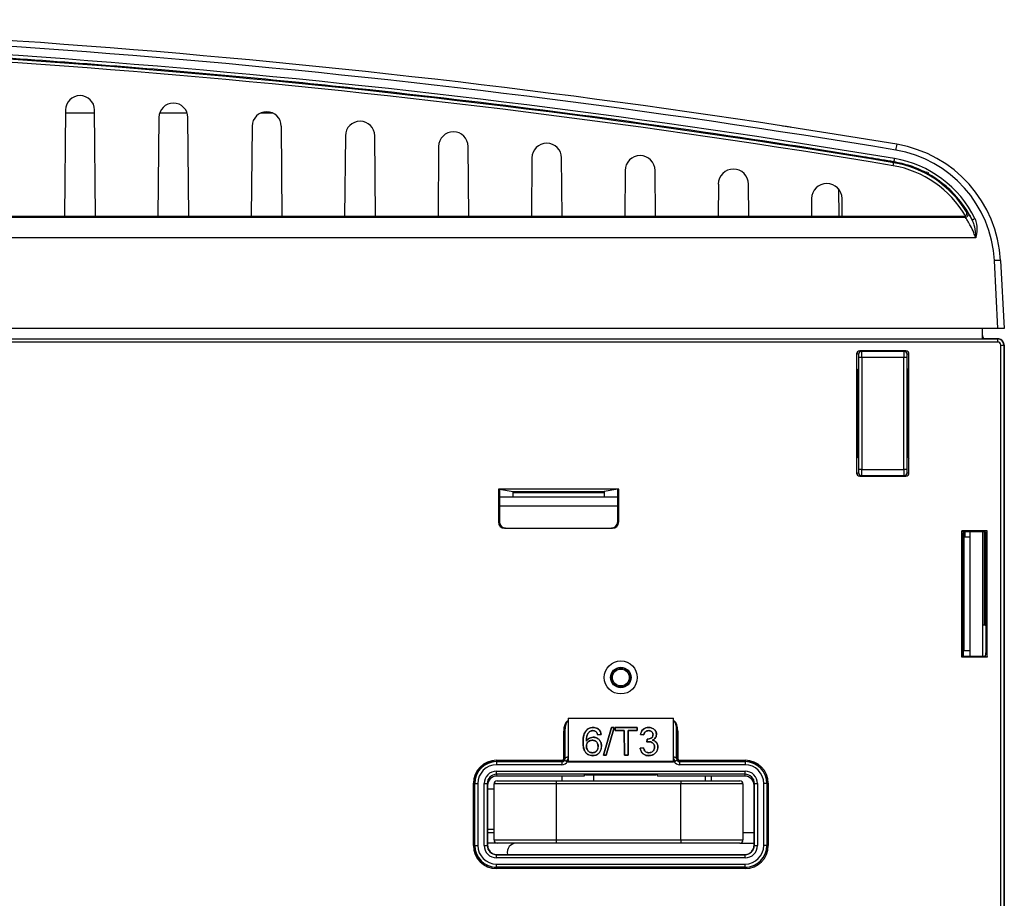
# Paper-space layout 'Sheet1' of a CAD drawing. Header units: millimetres. Extents: x -1 to 420, y -14 to 297.
# Tile 19 of 110: x 89 to 121, y 56 to 85. Entities that reach past the tile are written whole.
import ezdxf

# ---------------------------------------------------------------- set-up
doc = ezdxf.new("R2010")
doc.units = ezdxf.units.MM

psp = doc.layouts.new('Sheet1')

# ---------------------------------------------------------------- linework, layer by layer
at = {"color": 7, "linetype": 'Continuous', "lineweight": 25}
for p, q in [((90.829, 81.739), (90.799, 78.317)), ((91.789, 78.317), (91.759, 81.739)), ((91.76, 81.637), (90.828, 81.637)), ((93.827, 81.493), (93.799, 78.317)), ((94.737, 81.637), (93.851, 81.637)), ((94.789, 78.317), (94.761, 81.493)), ((97.493, 81.637), (97.095, 81.637)), ((96.825, 81.216), (96.799, 78.317)), ((97.789, 78.317), (97.764, 81.216)), ((99.822, 80.908), (99.799, 78.317)), ((100.789, 78.317), (100.766, 80.908)), ((102.819, 80.568), (102.799, 78.317)), ((103.789, 78.317), (103.769, 80.568)), ((105.816, 80.196), (105.799, 78.317)), ((106.789, 78.317), (106.773, 80.196)), ((117.445, 80.043), (117.45, 80.072)), ((108.812, 79.792), (108.799, 78.317)), ((109.789, 78.317), (109.776, 79.792)), ((118.535, 79.726), (118.494, 79.737)), ((111.809, 79.356), (111.799, 78.317)), ((112.789, 78.317), (112.78, 79.356)), ((115.668, 79.2), (115.684, 78.317)), ((114.804, 78.888), (114.799, 78.317)), ((115.789, 78.317), (115.784, 78.888)), ((77.504, 78.291), (119.744, 78.291)), ((90.799, 78.317), (88.789, 78.317)), ((91.789, 78.317), (90.799, 78.317)), ((93.799, 78.317), (91.789, 78.317)), ((94.789, 78.317), (93.799, 78.317)), ((96.799, 78.317), (94.789, 78.317)), ((97.789, 78.317), (96.799, 78.317)), ((99.799, 78.317), (97.789, 78.317)), ((100.789, 78.317), (99.799, 78.317)), ((102.799, 78.317), (100.789, 78.317)), ((103.789, 78.317), (102.799, 78.317)), ((105.799, 78.317), (103.789, 78.317)), ((106.789, 78.317), (105.799, 78.317)), ((108.799, 78.317), (106.789, 78.317)), ((109.789, 78.317), (108.799, 78.317)), ((111.799, 78.317), (109.789, 78.317)), ((112.789, 78.317), (111.799, 78.317)), ((114.799, 78.317), (112.789, 78.317)), ((115.789, 78.317), (114.799, 78.317)), ((119.696, 78.317), (115.789, 78.317)), ((119.744, 78.291), (119.696, 78.317)), ((120.082, 77.627), (77.508, 77.627)), ((120.794, 74.717), (120.68, 76.898)), ((120.88, 76.898), (120.994, 74.717)), ((120.794, 74.717), (31.794, 74.717)), ((120.294, 74.387), (120.294, 74.717)), ((120.994, 74.717), (120.794, 74.717)), ((31.799, 74.383), (120.79, 74.383)), ((32.294, 74.387), (120.294, 74.387)), ((120.794, 74.387), (120.294, 74.387)), ((120.79, 74.383), (120.794, 74.387)), ((120.79, 74.283), (120.79, 74.383)), ((120.79, 74.283), (31.799, 74.283)), ((120.89, 25.219), (120.89, 74.183)), ((120.89, 74.183), (120.99, 74.183)), ((120.994, 74.187), (120.99, 74.183)), ((120.99, 74.183), (120.99, 25.214)), ((120.994, 74.187), (120.994, 74.187)), ((120.994, 74.187), (120.994, 25.187)), ((121, 74.187), (121, 25.187)), ((116.252, 73.9), (116.252, 73.429)), ((116.316, 73.889), (116.252, 73.9)), ((116.321, 70.186), (116.321, 73.789)), ((116.421, 73.789), (116.321, 73.789)), ((116.353, 73.999), (116.416, 73.989)), ((117.836, 73.999), (116.353, 73.999)), ((116.416, 73.989), (117.773, 73.989)), ((116.421, 73.789), (116.421, 70.186)), ((117.768, 73.789), (116.421, 73.789)), ((117.768, 70.186), (117.768, 73.789)), ((117.868, 73.789), (117.768, 73.789)), ((117.773, 73.989), (117.836, 73.999)), ((117.868, 73.789), (117.868, 70.186)), ((117.936, 73.9), (117.873, 73.889)), ((117.936, 73.429), (117.936, 73.9)), ((116.252, 73.429), (116.294, 73.387)), ((116.252, 73.429), (116.252, 70.545)), ((117.894, 73.387), (117.936, 73.429)), ((117.936, 70.545), (117.936, 73.429)), ((116.294, 73.387), (116.294, 70.587)), ((117.894, 73.387), (117.894, 70.587)), ((116.294, 70.587), (116.252, 70.545)), ((117.894, 70.587), (117.936, 70.545)), ((116.252, 70.545), (116.252, 70.075)), ((117.936, 70.075), (117.936, 70.545)), ((116.252, 70.075), (116.316, 70.086)), ((116.421, 70.186), (116.321, 70.186)), ((116.416, 69.986), (116.353, 69.975)), ((116.353, 69.975), (117.836, 69.975)), ((117.773, 69.986), (116.416, 69.986)), ((116.421, 70.186), (117.768, 70.186)), ((117.868, 70.186), (117.768, 70.186)), ((117.836, 69.975), (117.773, 69.986)), ((117.873, 70.086), (117.936, 70.075)), ((108.608, 69.559), (104.741, 69.559)), ((104.741, 69.559), (104.741, 68.502)), ((104.741, 69.559), (104.773, 69.554)), ((104.773, 69.554), (104.773, 68.507)), ((104.773, 69.554), (105.211, 69.481)), ((104.773, 69.307), (108.576, 69.307)), ((105.211, 69.481), (108.138, 69.481)), ((108.136, 69.441), (105.213, 69.441)), ((105.213, 69.307), (105.213, 69.441)), ((108.136, 69.441), (108.136, 69.307)), ((108.576, 69.554), (108.138, 69.481)), ((108.608, 69.559), (108.576, 69.554)), ((108.576, 68.507), (108.576, 69.554)), ((108.608, 68.502), (108.608, 69.559)), ((104.741, 68.502), (104.773, 68.507)), ((108.576, 68.507), (108.608, 68.502)), ((104.973, 68.307), (104.941, 68.302)), ((104.941, 68.302), (108.407, 68.302)), ((104.973, 68.307), (108.376, 68.307)), ((108.407, 68.302), (108.376, 68.307)), ((120.452, 68.219), (119.63, 68.219)), ((119.63, 64.156), (119.63, 68.219)), ((119.63, 68.219), (119.635, 68.187)), ((120.355, 68.187), (119.635, 68.187)), ((119.637, 68.177), (119.664, 68.011)), ((119.894, 68.187), (119.894, 64.187)), ((120.294, 68.187), (120.294, 64.187)), ((120.395, 68.185), (120.421, 68.03)), ((120.421, 68.03), (120.452, 68.219)), ((120.452, 64.156), (120.452, 68.219)), ((119.664, 64.363), (119.664, 68.011)), ((119.704, 68.009), (119.704, 64.365)), ((119.894, 68.009), (119.704, 68.009)), ((120.421, 64.344), (120.421, 68.03)), ((120.36, 65.187), (120.294, 65.187)), ((120.4, 65.185), (120.421, 65.064)), ((119.637, 64.197), (119.664, 64.363)), ((119.894, 64.365), (119.704, 64.365)), ((120.395, 64.189), (120.421, 64.344)), ((120.421, 64.344), (120.452, 64.156)), ((119.63, 64.156), (119.635, 64.187)), ((120.452, 64.156), (119.63, 64.156)), ((119.635, 64.187), (120.355, 64.187)), ((106.947, 62.107), (106.949, 62.107)), ((106.978, 62.107), (106.947, 62.107)), ((106.949, 62.107), (106.978, 62.107)), ((106.979, 62.203), (106.978, 62.107)), ((106.978, 62.107), (106.978, 62.099)), ((106.978, 62.107), (106.978, 62.107)), ((106.978, 62.099), (106.983, 60.945)), ((106.979, 62.203), (106.984, 60.819)), ((106.979, 62.203), (110.37, 62.203)), ((110.364, 60.819), (110.37, 62.203)), ((110.366, 60.945), (110.37, 62.099)), ((110.37, 62.107), (110.37, 62.203)), ((110.37, 62.099), (110.37, 62.107)), ((110.37, 62.107), (110.37, 62.107)), ((110.37, 62.107), (110.399, 62.107)), ((110.402, 62.107), (110.37, 62.107)), ((110.399, 62.107), (110.402, 62.107)), ((106.84, 60.907), (106.84, 61.784)), ((106.84, 61.784), (106.88, 61.784)), ((106.883, 60.903), (106.88, 61.784)), ((106.88, 61.784), (106.88, 60.907)), ((107.557, 61.799), (107.556, 61.799)), ((107.679, 61.773), (107.679, 61.773)), ((107.778, 61.8), (107.778, 61.8)), ((107.786, 61.9), (107.786, 61.901)), ((107.89, 61.754), (107.89, 61.753)), ((108.37, 61.901), (108.121, 61.007)), ((108.122, 61.007), (108.37, 61.9)), ((108.462, 61.9), (108.206, 61.007)), ((108.207, 61.007), (108.462, 61.901)), ((108.462, 61.901), (108.37, 61.901)), ((108.37, 61.9), (108.37, 61.901)), ((108.37, 61.9), (108.462, 61.9)), ((108.462, 61.9), (108.462, 61.901)), ((109.198, 61.901), (108.497, 61.901)), ((108.497, 61.901), (108.497, 61.8)), ((108.497, 61.9), (108.497, 61.901)), ((108.498, 61.8), (108.497, 61.9)), ((108.497, 61.9), (109.198, 61.9)), ((108.497, 61.8), (108.786, 61.8)), ((108.498, 61.8), (108.497, 61.8)), ((108.786, 61.8), (108.498, 61.8)), ((108.786, 61.8), (108.789, 61.007)), ((108.789, 61.007), (108.786, 61.8)), ((108.786, 61.8), (108.786, 61.8)), ((108.906, 61.007), (108.909, 61.8)), ((108.909, 61.8), (108.906, 61.007)), ((108.909, 61.8), (109.198, 61.8)), ((109.197, 61.8), (108.909, 61.8)), ((108.909, 61.8), (108.909, 61.8)), ((109.198, 61.9), (109.197, 61.8)), ((109.197, 61.8), (109.198, 61.8)), ((109.198, 61.8), (109.198, 61.901)), ((109.198, 61.9), (109.198, 61.901)), ((109.566, 61.9), (109.566, 61.901)), ((109.57, 61.8), (109.57, 61.8)), ((110.469, 61.784), (110.466, 60.903)), ((110.469, 60.907), (110.469, 61.784)), ((110.509, 61.784), (110.469, 61.784)), ((110.509, 61.784), (110.509, 60.907)), ((107.461, 61.423), (107.46, 61.423)), ((107.569, 61.461), (107.569, 61.462)), ((107.759, 61.49), (107.759, 61.49)), ((107.791, 61.588), (107.791, 61.588)), ((108.043, 61.674), (107.932, 61.662)), ((107.932, 61.662), (108.043, 61.673)), ((107.932, 61.662), (107.932, 61.662)), ((108.043, 61.674), (108.043, 61.673)), ((109.306, 61.673), (109.417, 61.662)), ((109.417, 61.663), (109.306, 61.673)), ((109.306, 61.673), (109.306, 61.673)), ((109.417, 61.663), (109.417, 61.662)), ((109.524, 61.53), (109.513, 61.433)), ((109.514, 61.434), (109.513, 61.433)), ((109.514, 61.434), (109.524, 61.529)), ((109.524, 61.529), (109.524, 61.53)), ((109.538, 61.528), (109.538, 61.529)), ((109.584, 61.445), (109.584, 61.444)), ((109.69, 61.494), (109.691, 61.494)), ((109.71, 61.669), (109.709, 61.669)), ((109.82, 61.673), (109.82, 61.673)), ((107.568, 61.301), (107.569, 61.301)), ((107.764, 61.089), (107.764, 61.09)), ((107.946, 61.295), (107.945, 61.295)), ((108.053, 61.298), (108.053, 61.298)), ((109.404, 61.252), (109.296, 61.241)), ((109.296, 61.241), (109.404, 61.251)), ((109.296, 61.241), (109.296, 61.241)), ((109.404, 61.251), (109.404, 61.252)), ((109.576, 61.089), (109.576, 61.09)), ((109.757, 61.274), (109.757, 61.274)), ((109.865, 61.273), (109.865, 61.273)), ((104.675, 60.847), (104.675, 60.807)), ((104.675, 60.847), (106.779, 60.847)), ((104.675, 60.807), (104.679, 60.803)), ((106.779, 60.807), (104.675, 60.807)), ((104.679, 60.803), (106.784, 60.803)), ((104.679, 60.803), (104.679, 60.703)), ((106.779, 60.847), (106.779, 60.807)), ((106.784, 60.803), (106.779, 60.807)), ((106.784, 60.803), (106.784, 60.703)), ((106.84, 60.907), (106.88, 60.907)), ((106.88, 60.907), (106.883, 60.903)), ((106.984, 60.802), (106.956, 60.802)), ((106.983, 60.945), (106.984, 60.802)), ((106.984, 60.819), (106.984, 60.802)), ((106.984, 60.819), (110.364, 60.819)), ((106.984, 60.802), (110.365, 60.802)), ((107.773, 60.996), (107.773, 60.995)), ((108.121, 61.007), (108.207, 61.007)), ((108.122, 61.007), (108.121, 61.007)), ((108.206, 61.007), (108.122, 61.007)), ((108.206, 61.007), (108.207, 61.007)), ((108.789, 61.007), (108.906, 61.007)), ((108.906, 61.007), (108.789, 61.007)), ((108.789, 61.007), (108.789, 61.007)), ((108.906, 61.007), (108.906, 61.007)), ((109.572, 60.996), (109.572, 60.995)), ((110.364, 60.819), (110.365, 60.802)), ((110.365, 60.802), (110.366, 60.945)), ((110.393, 60.802), (110.365, 60.802)), ((110.466, 60.903), (110.469, 60.907)), ((110.509, 60.907), (110.469, 60.907)), ((110.569, 60.807), (110.565, 60.803)), ((110.565, 60.803), (110.565, 60.703)), ((110.565, 60.803), (112.67, 60.803)), ((110.569, 60.847), (112.674, 60.847)), ((110.569, 60.847), (110.569, 60.807)), ((112.674, 60.807), (110.569, 60.807)), ((112.67, 60.803), (112.674, 60.807)), ((112.67, 60.803), (112.67, 60.703)), ((112.674, 60.847), (112.674, 60.807)), ((106.784, 60.703), (104.679, 60.703)), ((104.68, 60.497), (112.668, 60.497)), ((104.68, 60.397), (104.68, 60.497)), ((112.67, 60.703), (110.565, 60.703)), ((112.668, 60.397), (112.668, 60.497)), ((112.668, 60.397), (104.68, 60.397)), ((104.68, 60.397), (104.69, 60.339)), ((107.494, 60.339), (104.69, 60.339)), ((104.699, 60.187), (106.599, 60.187)), ((106.599, 60.187), (110.599, 60.187)), ((106.599, 60.187), (106.599, 60.087)), ((106.774, 60.339), (106.774, 60.187)), ((107.5, 60.375), (107.494, 60.339)), ((107.54, 60.378), (109.808, 60.378)), ((107.799, 60.378), (107.799, 60.187)), ((109.848, 60.375), (109.854, 60.339)), ((112.659, 60.339), (109.854, 60.339)), ((110.599, 60.187), (110.599, 60.087)), ((110.599, 60.187), (112.499, 60.187)), ((111.399, 60.187), (111.399, 60.339)), ((111.574, 60.339), (111.574, 60.187)), ((112.659, 60.339), (112.668, 60.397)), ((103.935, 58.108), (103.935, 60.107)), ((103.935, 60.107), (103.975, 60.107)), ((103.979, 60.103), (103.975, 60.107)), ((103.975, 60.107), (103.975, 58.108)), ((103.979, 58.112), (103.979, 60.103)), ((103.979, 60.103), (104.079, 60.103)), ((104.079, 60.103), (104.079, 58.112)), ((104.28, 58.113), (104.28, 60.097)), ((104.28, 60.097), (104.38, 60.097)), ((104.38, 60.097), (104.38, 58.113)), ((104.39, 60.039), (104.38, 60.097)), ((104.39, 60.039), (104.39, 58.123)), ((104.599, 59.916), (104.39, 59.916)), ((106.599, 60.087), (104.599, 60.087)), ((104.599, 58.287), (104.599, 60.087)), ((106.599, 60.087), (106.599, 58.287)), ((110.599, 60.087), (106.599, 60.087)), ((110.599, 58.287), (110.599, 60.087)), ((112.599, 60.087), (110.599, 60.087)), ((112.599, 60.087), (112.599, 58.287)), ((112.968, 60.097), (112.959, 60.039)), ((112.959, 58.123), (112.959, 60.039)), ((112.968, 58.113), (112.968, 60.097)), ((112.968, 60.097), (113.068, 60.097)), ((113.068, 60.097), (113.068, 58.113)), ((113.27, 58.112), (113.27, 60.103)), ((113.37, 60.103), (113.27, 60.103)), ((113.374, 60.107), (113.37, 60.103)), ((113.37, 60.103), (113.37, 58.112)), ((113.374, 58.108), (113.374, 60.107)), ((113.414, 60.107), (113.374, 60.107)), ((113.414, 60.107), (113.414, 58.108)), ((104.39, 58.636), (104.599, 58.636)), ((104.39, 58.526), (104.599, 58.526)), ((104.599, 58.287), (106.599, 58.287)), ((106.599, 58.287), (110.599, 58.287)), ((106.599, 58.287), (106.599, 58.187)), ((110.599, 58.287), (110.599, 58.187)), ((110.599, 58.287), (112.599, 58.287)), ((112.599, 58.526), (112.959, 58.526)), ((103.935, 58.108), (103.975, 58.108)), ((103.975, 58.108), (103.979, 58.112)), ((103.979, 58.112), (104.079, 58.112)), ((104.28, 58.113), (104.38, 58.113)), ((104.38, 58.113), (104.39, 58.123)), ((104.699, 58.187), (104.39, 58.187)), ((106.599, 58.187), (104.699, 58.187)), ((110.599, 58.187), (106.599, 58.187)), ((112.499, 58.187), (110.599, 58.187)), ((112.499, 58.187), (112.959, 58.187)), ((112.959, 58.123), (112.968, 58.113)), ((112.968, 58.113), (113.068, 58.113)), ((113.37, 58.112), (113.27, 58.112)), ((113.37, 58.112), (113.374, 58.108)), ((113.414, 58.108), (113.374, 58.108)), ((104.69, 57.823), (104.68, 57.813)), ((104.68, 57.713), (104.68, 57.813)), ((104.68, 57.813), (112.668, 57.813)), ((112.668, 57.713), (104.68, 57.713)), ((104.69, 57.823), (112.659, 57.823)), ((112.668, 57.813), (112.659, 57.823)), ((112.668, 57.713), (112.668, 57.813)), ((104.679, 57.412), (104.675, 57.408)), ((104.675, 57.408), (112.674, 57.408)), ((104.675, 57.368), (104.675, 57.408)), ((112.674, 57.368), (104.675, 57.368)), ((104.679, 57.412), (104.679, 57.512)), ((104.679, 57.512), (112.67, 57.512)), ((112.67, 57.412), (104.679, 57.412)), ((112.67, 57.412), (112.67, 57.512)), ((112.674, 57.408), (112.67, 57.412)), ((112.674, 57.368), (112.674, 57.408))]:
    psp.add_line(p, q, dxfattribs=at)
at = {"color": 8, "linetype": 'Continuous', "lineweight": 25}
for p, q in [((116.252, 73.392), (116.289, 73.392)), ((116.294, 73.292), (116.252, 73.292)), ((116.252, 70.682), (116.294, 70.682)), ((116.289, 70.582), (116.252, 70.582)), ((108.576, 69.007), (104.773, 69.007)), ((119.694, 68.009), (119.694, 68.187)), ((119.734, 68.187), (119.734, 68.009)), ((120.36, 65.187), (120.36, 68.187)), ((120.4, 68.151), (120.4, 65.185)), ((119.653, 64.187), (119.653, 64.293)), ((119.68, 64.365), (119.68, 64.187))]:
    psp.add_line(p, q, dxfattribs=at)
at = {"color": 7, "linetype": 'Continuous', "lineweight": 25, "flags": 128}
for points in [[(117.428, 79.944), (117.432, 79.963), (117.435, 79.982), (117.437, 79.999), (117.44, 80.014), (117.442, 80.026), (117.443, 80.035), (117.444, 80.041), (117.445, 80.043)], [(106.983, 60.945), (106.964, 60.944), (106.945, 60.942), (106.928, 60.938), (106.913, 60.933), (106.9, 60.926), (106.891, 60.919), (106.885, 60.911), (106.883, 60.903)], [(110.466, 60.903), (110.464, 60.911), (110.458, 60.919), (110.449, 60.926), (110.436, 60.933), (110.421, 60.938), (110.404, 60.942), (110.385, 60.944), (110.366, 60.945)]]:
    psp.add_lwpolyline(points, dxfattribs=at)
at = {"color": 7, "linetype": 'Continuous', "lineweight": 25}
for radius in [0.53, 0.328, 0.311, 0.271]:
    psp.add_circle((108.674, 63.507), radius, dxfattribs=at)
for centre, radius, start, end in [((69.194, -209.319), 293.957, 80.53314, 89.88095), ((69.194, -209.309), 293.757, 80.53314, 89.88095), ((69.194, -209.319), 293.357, 80.53314, 89.85803), ((69.194, -209.319), 293.257, 80.53314, 89.85803), ((91.294, 81.735), 0.465, 0.5, 179.5), ((94.294, 81.489), 0.467, 0.5, 179.5), ((97.294, 81.212), 0.469, 0.5, 179.5), ((100.294, 80.904), 0.472, 0.5, 179.5), ((103.294, 80.563), 0.475, 0.5, 179.5), ((106.294, 80.191), 0.478, 0.5, 179.5), ((122.852, 79.603), 5.408, 169.008, 171.0177), ((116.885, 76.699), 3.8, 3, 80.5331), ((116.885, 76.688), 4, 3, 80.5331), ((109.294, 79.788), 0.482, 0.5, 179.5), ((120.595, 79.627), 3.176, 170.0531, 171.9502), ((116.885, 76.692), 3.532, 26.1146, 80.5374), ((112.294, 79.352), 0.486, 0.5, 179.5), ((116.885, 76.688), 3.301, 29.8597, 80.5331), ((116.885, 76.688), 3.401, 31.5688, 80.5331), ((115.294, 78.884), 0.49, 0.5, 179.5), ((119.744, 78.391), 0.1, 270.009, 30.769), ((115.831, 71.608), 7.917, 59.6677, 60.0565), ((120.282, 77.73), 0.563, 113.5055, 123.9358), ((120.78, 75.94), 0.963, 84.0458, 95.9542), ((120.79, 74.183), 0.2, 0.0022, 89.9978), ((116.416, 73.889), 0.1, 90.0705, 180.0064), ((117.773, 73.889), 0.1, 359.9936, 89.9312), ((116.416, 70.086), 0.1, 179.9922, 269.93), ((117.773, 70.086), 0.1, 270.0683, 0.0078), ((106.779, 60.907), 0.1, 270.0026, 359.9974), ((110.569, 60.907), 0.1, 180.0026, 269.9974), ((104.699, 60.087), 0.1, 90, 180), ((112.499, 60.087), 0.1, 0, 90), ((104.699, 58.287), 0.1, 180, 270), ((112.499, 58.287), 0.1, 270, 0), ((105.324, 57.887), 0.3, 90, 192.3748)]:
    psp.add_arc(centre, radius, start, end, dxfattribs=at)
for centre, major_axis, ratio, start_param, end_param in [((69.194, -209.448), (0, 293.62), 1, 6.118033, 6.280683), ((120.394, 74.487), (-0.0707, -0.0707), 0.999924, 5.497825, 7.068545), ((121.395, 74.287), (0.633, -0.095), 0.048886, 2.826057, 2.827008), ((120.79, 74.183), (0.0707, 0.0707), 0.999924, 5.497844, 7.068564), ((116.353, 73.899), (-0.0988, 0.0164), 0.998592, 4.877622, 6.447962), ((116.316, 73.789), (0, 0.1), 0.052408, 4.712389, 6.274459), ((116.415, 73.789), (0, 0.2), 0.026204, 4.712389, 6.274459), ((117.773, 73.789), (0, 0.2), 0.026204, 0.008727, 1.570796), ((117.836, 73.899), (0.0988, 0.0164), 0.998592, 6.118409, 7.688749), ((117.873, 73.789), (0, 0.1), 0.052408, 0.008727, 1.570796), ((116.353, 70.075), (-0.0988, -0.0164), 0.998592, 6.118409, 7.688749), ((116.316, 70.186), (0, 0.1), 0.052408, 3.150319, 4.712389), ((116.415, 70.186), (0, 0.2), 0.026204, 3.150319, 4.712389), ((117.773, 70.186), (0, 0.2), 0.026204, 1.570796, 3.132866), ((117.836, 70.075), (0.0988, -0.0164), 0.998592, 4.877622, 6.447962), ((117.873, 70.186), (0, 0.1), 0.052408, 1.570796, 3.132866), ((105.211, 69.441), (0, 0.04), 0.052408, 4.712389, 6.274459), ((108.138, 69.441), (0, 0.04), 0.052408, 0.008727, 1.570796), ((104.941, 68.502), (0.198, 0.033), 0.998592, 2.976816, 4.547156), ((104.973, 68.507), (0.198, 0.033), 0.998592, 2.976816, 4.547156), ((108.376, 68.507), (-0.198, 0.033), 0.998592, 1.736029, 3.306369), ((108.407, 68.502), (-0.198, 0.033), 0.998592, 1.736029, 3.306369), ((119.637, 68.377), (0, 0.2), 0.008727, 2.820733, 3.089233), ((120.355, 68.185), (0.04, 0), 0.052408, 0.008727, 1.570796), ((119.704, 68.011), (0.04, 0), 0.052408, 3.150319, 4.712389), ((120.36, 65.185), (0.04, 0), 0.052408, 0.008727, 1.570796), ((119.704, 64.363), (0.04, 0), 0.052408, 1.570796, 3.132866), ((119.637, 63.997), (0, 0.2), 0.008727, 0.05236, 0.32086), ((120.355, 64.189), (0.04, 0), 0.052408, 4.712389, 6.274459), ((106.98, 61.781), (0.001, -0.335), 0.417655, 3.369597, 4.702785), ((106.98, 61.781), (-0.001, 0.318), 0.313973, 6.28151, 7.844377), ((110.369, 61.781), (0.001, 0.318), 0.313973, 4.721993, 6.284861), ((110.369, 61.781), (0.001, 0.335), 0.417655, 4.721993, 6.055181), ((104.675, 60.107), (-0.523, 0.523), 0.999924, 5.497825, 7.068545), ((104.675, 60.107), (0.495, -0.495), 0.999915, 2.356233, 3.926953), ((104.679, 60.103), (0.495, -0.495), 0.999946, 2.356233, 3.926953), ((106.779, 60.907), (-0.0424, 0.0424), 0.999924, 2.356233, 3.926953), ((106.784, 60.903), (0.0707, -0.0707), 0.999772, 5.497825, 6.40779), ((106.784, 60.903), (-0.141, 0.141), 0.999924, 2.356233, 3.398384), ((106.783, 60.903), (-0.0395, 0.093), 0.988559, 3.653893, 4.314648), ((106.783, 60.945), (-0.078, 0.185), 0.994278, 3.572298, 4.315955), ((110.566, 60.945), (0.078, 0.185), 0.994278, 1.96723, 2.710888), ((110.565, 60.903), (-0.141, -0.141), 0.999924, 6.026393, 7.068545), ((110.566, 60.903), (0.0395, 0.093), 0.988559, 1.968537, 2.629293), ((110.565, 60.903), (0.0707, 0.0707), 0.999772, 3.016988, 3.926953), ((110.569, 60.907), (-0.0424, -0.0424), 0.999924, 5.497825, 7.068545), ((112.67, 60.103), (0.495, 0.495), 0.999946, 5.497825, 7.068545), ((112.674, 60.107), (0.523, 0.523), 0.999924, 5.497825, 7.068545), ((112.674, 60.107), (0.495, 0.495), 0.999915, 5.497825, 7.068545), ((104.679, 60.103), (-0.424, 0.424), 0.999924, 5.497825, 7.068545), ((104.681, 60.096), (-0.066, 0.395), 0.998592, 6.118409, 7.688749), ((112.668, 60.096), (0.066, 0.395), 0.998592, 4.877622, 6.447962), ((112.67, 60.103), (0.424, 0.424), 0.999924, 5.497825, 7.068545), ((104.681, 60.096), (-0.049, 0.297), 0.997656, 6.118409, 7.688749), ((104.69, 60.039), (-0.049, 0.296), 0.998592, 6.118409, 7.688749), ((107.54, 60.375), (0.04, 0), 0.056322, 1.569342, 3.13221), ((109.808, 60.375), (0.04, 0), 0.056322, 0.009383, 1.57225), ((112.659, 60.039), (0.049, 0.296), 0.998592, 4.877622, 6.447962), ((112.668, 60.096), (0.049, 0.297), 0.997656, 4.877622, 6.447962), ((104.675, 58.108), (-0.523, -0.523), 0.999924, 5.497825, 7.068545), ((104.675, 58.108), (0.495, 0.495), 0.999915, 2.356233, 3.926953), ((104.679, 58.112), (0.495, 0.495), 0.999946, 2.356233, 3.926953), ((104.679, 58.112), (-0.424, -0.424), 0.999924, 5.497825, 7.068545), ((104.681, 58.113), (0.283, 0.283), 0.999924, 2.356233, 3.926953), ((104.681, 58.113), (0.212, 0.212), 0.999873, 2.356233, 3.926953), ((104.69, 58.123), (0.212, 0.212), 0.999924, 2.356233, 3.926953), ((112.659, 58.123), (-0.212, 0.212), 0.999924, 2.356233, 3.926953), ((112.668, 58.113), (-0.283, 0.283), 0.999924, 2.356233, 3.926953), ((112.668, 58.113), (0.212, -0.212), 0.999873, 5.497825, 7.068545), ((112.67, 58.112), (0.424, -0.424), 0.999924, 5.497825, 7.068545), ((112.67, 58.112), (0.495, -0.495), 0.999946, 5.497825, 7.068545), ((112.674, 58.108), (0.495, -0.495), 0.999915, 5.497825, 7.068545), ((112.674, 58.108), (0.523, -0.523), 0.999924, 5.497825, 7.068545)]:
    psp.add_ellipse(centre, major_axis=major_axis, ratio=ratio, start_param=start_param, end_param=end_param, dxfattribs=at)
at = {"color": 8, "linetype": 'Continuous', "lineweight": 25}
psp.add_ellipse((120.39, 74.483), major_axis=(0.0707, 0.0707), ratio=0.999772, start_param=2.665162, end_param=3.630136, dxfattribs=at)
at = {"color": 7, "linetype": 'Continuous', "lineweight": 25}
for points, knots in [([(117.45, 80.072), (117.384, 80.083), (117.055, 80.138), (115.674, 80.365), (112.249, 80.905), (106.966, 81.649), (100.184, 82.454), (92.959, 83.137), (85.291, 83.655), (77.612, 83.988), (72.49, 84.039), (69.929, 84.065)], [0, 0, 0, 0, 0.004189, 0.020947, 0.087976, 0.222074, 0.356172, 0.517102, 0.678086, 0.839071, 1, 1, 1, 1]), ([(114.151, 81.179), (114.136, 81.182), (114.111, 81.185), (113.973, 81.207), (113.882, 81.221), (113.872, 81.222)], [0, 0, 0, 0, 0.57972, 0.953381, 1, 1, 1, 1]), ([(119.967, 78.198), (119.937, 78.257), (119.784, 78.555), (119.467, 78.984), (118.981, 79.425), (118.5, 79.732), (117.986, 79.957), (117.628, 80.034), (117.45, 80.072)], [0, 0, 0, 0, 0.061425, 0.308723, 0.486311, 0.663899, 0.83195, 1, 1, 1, 1]), ([(118.57, 79.685), (118.57, 79.686), (118.569, 79.691), (118.568, 79.698), (118.565, 79.707), (118.558, 79.718), (118.551, 79.721), (118.546, 79.723)], [0, 0, 0, 0, 0.0578953, 0.1362734, 0.2581762, 0.4950722, 1, 1, 1, 1]), ([(119.696, 78.317), (119.708, 78.318), (119.726, 78.32), (119.742, 78.328), (119.748, 78.332)], [0, 0, 0, 0, 0.618438, 1, 1, 1, 1]), ([(120.082, 77.627), (120.062, 77.683), (120.012, 77.822), (119.92, 78.011), (119.83, 78.166), (119.761, 78.269), (119.749, 78.283), (119.744, 78.291)], [0, 0, 0, 0, 0.161797, 0.39891, 0.610649, 0.805776, 1, 1, 1, 1]), ([(119.748, 78.332), (119.755, 78.337), (119.77, 78.348), (119.787, 78.371), (119.798, 78.403), (119.797, 78.437), (119.789, 78.459), (119.783, 78.469), (119.783, 78.469)], [0, 0, 0, 0, 0.142248, 0.283823, 0.483584, 0.756235, 0.995202, 1, 1, 1, 1]), ([(119.829, 78.442), (119.835, 78.433), (119.847, 78.416), (119.907, 78.315), (119.951, 78.23), (119.967, 78.198)], [0, 0, 0, 0, 0.382766, 0.766839, 1, 1, 1, 1]), ([(119.967, 78.198), (119.986, 78.15), (120.042, 78.011), (120.067, 77.825), (120.079, 77.681), (120.082, 77.638), (120.082, 77.628), (120.082, 77.627)], [0, 0, 0, 0, 0.2708559, 0.7874514, 0.9489831, 0.9958431, 1, 1, 1, 1]), ([(120.057, 78.247), (120.078, 78.188), (120.135, 78.029), (120.119, 77.823), (120.093, 77.678), (120.085, 77.638), (120.083, 77.628), (120.082, 77.627)], [0, 0, 0, 0, 0.294622, 0.80247, 0.952978, 0.996324, 1, 1, 1, 1]), ([(120.994, 74.187), (120.993, 74.202), (120.991, 74.24), (120.966, 74.296), (120.921, 74.347), (120.861, 74.381), (120.817, 74.385), (120.794, 74.387)], [0, 0, 0, 0, 0.144308, 0.359013, 0.573772, 0.786807, 1, 1, 1, 1]), ([(106.949, 62.107), (106.956, 62.107), (106.966, 62.105), (106.975, 62.101), (106.978, 62.1), (106.978, 62.099)], [0, 0, 0, 0, 0.663913, 0.97069, 1, 1, 1, 1]), ([(110.37, 62.099), (110.371, 62.1), (110.374, 62.101), (110.383, 62.105), (110.393, 62.107), (110.399, 62.107)], [0, 0, 0, 0, 0.029216, 0.373628, 1, 1, 1, 1]), ([(107.556, 61.799), (107.535, 61.764), (107.492, 61.698), (107.465, 61.568), (107.462, 61.477), (107.46, 61.423)], [0, 0, 0, 0, 0.302251, 0.585912, 1, 1, 1, 1]), ([(107.461, 61.423), (107.462, 61.462), (107.464, 61.54), (107.482, 61.671), (107.53, 61.752), (107.557, 61.799)], [0, 0, 0, 0, 0.299151, 0.598883, 1, 1, 1, 1]), ([(107.786, 61.901), (107.745, 61.897), (107.675, 61.891), (107.599, 61.845), (107.568, 61.812), (107.556, 61.799)], [0, 0, 0, 0, 0.45532, 0.790159, 1, 1, 1, 1]), ([(107.557, 61.799), (107.585, 61.826), (107.637, 61.876), (107.725, 61.899), (107.772, 61.9), (107.786, 61.9)], [0, 0, 0, 0, 0.457201, 0.847978, 1, 1, 1, 1]), ([(107.569, 61.462), (107.571, 61.503), (107.573, 61.587), (107.605, 61.7), (107.658, 61.752), (107.679, 61.773)], [0, 0, 0, 0, 0.367802, 0.75052, 1, 1, 1, 1]), ([(107.679, 61.773), (107.657, 61.752), (107.612, 61.708), (107.573, 61.598), (107.57, 61.514), (107.569, 61.461)], [0, 0, 0, 0, 0.2580412, 0.5271018, 1, 1, 1, 1]), ([(107.679, 61.773), (107.687, 61.777), (107.703, 61.786), (107.736, 61.797), (107.762, 61.799), (107.778, 61.8)], [0, 0, 0, 0, 0.264764, 0.536841, 1, 1, 1, 1]), ([(107.778, 61.8), (107.769, 61.8), (107.75, 61.799), (107.716, 61.792), (107.693, 61.78), (107.679, 61.773)], [0, 0, 0, 0, 0.262636, 0.534143, 1, 1, 1, 1]), ([(107.778, 61.8), (107.79, 61.799), (107.817, 61.798), (107.857, 61.783), (107.879, 61.763), (107.89, 61.753)], [0, 0, 0, 0, 0.2706843, 0.6385924, 1, 1, 1, 1]), ([(107.89, 61.754), (107.882, 61.761), (107.863, 61.778), (107.825, 61.797), (107.793, 61.799), (107.778, 61.8)], [0, 0, 0, 0, 0.266155, 0.639062, 1, 1, 1, 1]), ([(108.043, 61.673), (108.035, 61.712), (108.021, 61.775), (107.96, 61.847), (107.892, 61.887), (107.83, 61.9), (107.795, 61.901), (107.786, 61.901)], [0, 0, 0, 0, 0.324903, 0.529419, 0.734762, 0.926331, 1, 1, 1, 1]), ([(107.786, 61.9), (107.821, 61.898), (107.883, 61.893), (107.957, 61.848), (108.007, 61.792), (108.033, 61.731), (108.04, 61.689), (108.043, 61.674)], [0, 0, 0, 0, 0.266382, 0.460338, 0.653859, 0.865266, 1, 1, 1, 1]), ([(107.932, 61.662), (107.93, 61.67), (107.926, 61.686), (107.915, 61.718), (107.9, 61.739), (107.89, 61.754)], [0, 0, 0, 0, 0.238683, 0.499717, 1, 1, 1, 1]), ([(107.89, 61.753), (107.895, 61.746), (107.906, 61.733), (107.921, 61.702), (107.927, 61.678), (107.932, 61.662)], [0, 0, 0, 0, 0.254133, 0.514931, 1, 1, 1, 1]), ([(109.566, 61.901), (109.536, 61.898), (109.474, 61.894), (109.398, 61.85), (109.339, 61.782), (109.315, 61.72), (109.307, 61.68), (109.306, 61.673)], [0, 0, 0, 0, 0.230259, 0.46281, 0.659698, 0.943398, 1, 1, 1, 1]), ([(109.306, 61.673), (109.317, 61.715), (109.335, 61.781), (109.402, 61.853), (109.474, 61.891), (109.532, 61.9), (109.562, 61.9), (109.566, 61.9)], [0, 0, 0, 0, 0.352283, 0.560468, 0.769431, 0.965794, 1, 1, 1, 1]), ([(109.417, 61.662), (109.424, 61.69), (109.434, 61.731), (109.476, 61.774), (109.518, 61.795), (109.551, 61.799), (109.568, 61.8), (109.57, 61.8)], [0, 0, 0, 0, 0.385978, 0.584166, 0.782589, 0.978786, 1, 1, 1, 1]), ([(109.57, 61.8), (109.548, 61.798), (109.511, 61.795), (109.467, 61.767), (109.434, 61.726), (109.421, 61.689), (109.417, 61.665), (109.417, 61.663)], [0, 0, 0, 0, 0.272028, 0.467134, 0.662137, 0.96455, 1, 1, 1, 1]), ([(109.82, 61.673), (109.817, 61.7), (109.812, 61.755), (109.765, 61.828), (109.695, 61.875), (109.627, 61.898), (109.583, 61.9), (109.566, 61.901)], [0, 0, 0, 0, 0.220492, 0.461183, 0.671157, 0.87354, 1, 1, 1, 1]), ([(109.566, 61.9), (109.596, 61.898), (109.659, 61.893), (109.741, 61.849), (109.794, 61.784), (109.818, 61.723), (109.819, 61.687), (109.82, 61.673)], [0, 0, 0, 0, 0.220677, 0.47637, 0.694, 0.887749, 1, 1, 1, 1]), ([(109.57, 61.8), (109.588, 61.798), (109.621, 61.796), (109.662, 61.773), (109.69, 61.742), (109.707, 61.706), (109.709, 61.681), (109.709, 61.669)], [0, 0, 0, 0, 0.243456, 0.43435, 0.624512, 0.836046, 1, 1, 1, 1]), ([(109.71, 61.669), (109.708, 61.686), (109.705, 61.717), (109.68, 61.756), (109.645, 61.785), (109.606, 61.799), (109.58, 61.8), (109.57, 61.8)], [0, 0, 0, 0, 0.240619, 0.448948, 0.657036, 0.867343, 1, 1, 1, 1]), ([(107.46, 61.423), (107.462, 61.384), (107.465, 61.295), (107.491, 61.175), (107.556, 61.077), (107.636, 61.019), (107.714, 60.997), (107.759, 60.996), (107.773, 60.995)], [0, 0, 0, 0, 0.202431, 0.463065, 0.62524, 0.787919, 0.936843, 1, 1, 1, 1]), ([(107.773, 60.996), (107.738, 60.999), (107.669, 61.004), (107.583, 61.055), (107.513, 61.133), (107.468, 61.259), (107.463, 61.361), (107.461, 61.423)], [0, 0, 0, 0, 0.1618779, 0.3255426, 0.4669386, 0.6772464, 1, 1, 1, 1]), ([(107.759, 61.49), (107.737, 61.488), (107.693, 61.485), (107.637, 61.453), (107.595, 61.408), (107.572, 61.356), (107.57, 61.318), (107.568, 61.301)], [0, 0, 0, 0, 0.206547, 0.420861, 0.610628, 0.815652, 1, 1, 1, 1]), ([(107.791, 61.588), (107.762, 61.585), (107.703, 61.579), (107.622, 61.534), (107.587, 61.487), (107.569, 61.462)], [0, 0, 0, 0, 0.322953, 0.647926, 1, 1, 1, 1]), ([(107.569, 61.461), (107.58, 61.476), (107.605, 61.513), (107.663, 61.559), (107.731, 61.584), (107.775, 61.587), (107.791, 61.588)], [0, 0, 0, 0, 0.218101, 0.521829, 0.822406, 1, 1, 1, 1]), ([(107.569, 61.301), (107.571, 61.325), (107.574, 61.369), (107.609, 61.426), (107.658, 61.467), (107.712, 61.487), (107.747, 61.489), (107.759, 61.49)], [0, 0, 0, 0, 0.2528386, 0.4601148, 0.6670935, 0.8806131, 1, 1, 1, 1]), ([(107.946, 61.295), (107.943, 61.329), (107.938, 61.381), (107.897, 61.441), (107.851, 61.474), (107.802, 61.488), (107.771, 61.489), (107.759, 61.49)], [0, 0, 0, 0, 0.342618, 0.528593, 0.715101, 0.888106, 1, 1, 1, 1]), ([(107.759, 61.49), (107.786, 61.487), (107.831, 61.484), (107.884, 61.451), (107.919, 61.41), (107.942, 61.357), (107.944, 61.317), (107.945, 61.295)], [0, 0, 0, 0, 0.245697, 0.416614, 0.58687, 0.775605, 1, 1, 1, 1]), ([(108.053, 61.298), (108.049, 61.345), (108.043, 61.423), (107.978, 61.514), (107.905, 61.568), (107.838, 61.587), (107.802, 61.588), (107.791, 61.588)], [0, 0, 0, 0, 0.332059, 0.548705, 0.765679, 0.928565, 1, 1, 1, 1]), ([(107.791, 61.588), (107.819, 61.585), (107.875, 61.581), (107.953, 61.536), (108.014, 61.468), (108.049, 61.384), (108.052, 61.326), (108.053, 61.298)], [0, 0, 0, 0, 0.180348, 0.362235, 0.584393, 0.803974, 1, 1, 1, 1]), ([(109.513, 61.433), (109.519, 61.434), (109.531, 61.438), (109.555, 61.442), (109.573, 61.444), (109.584, 61.444)], [0, 0, 0, 0, 0.233185, 0.529521, 1, 1, 1, 1]), ([(109.584, 61.445), (109.578, 61.444), (109.564, 61.444), (109.54, 61.44), (109.523, 61.436), (109.514, 61.434)], [0, 0, 0, 0, 0.288254, 0.586549, 1, 1, 1, 1]), ([(109.538, 61.529), (109.537, 61.529), (109.533, 61.529), (109.528, 61.529), (109.525, 61.53), (109.524, 61.53)], [0, 0, 0, 0, 0.366745, 0.777588, 1, 1, 1, 1]), ([(109.524, 61.529), (109.525, 61.529), (109.528, 61.529), (109.532, 61.529), (109.536, 61.529), (109.538, 61.528)], [0, 0, 0, 0, 0.163043, 0.546909, 1, 1, 1, 1]), ([(109.709, 61.669), (109.707, 61.649), (109.705, 61.616), (109.678, 61.577), (109.638, 61.55), (109.591, 61.532), (109.553, 61.53), (109.538, 61.529)], [0, 0, 0, 0, 0.2585129, 0.4141756, 0.5699884, 0.8260962, 1, 1, 1, 1]), ([(109.538, 61.528), (109.567, 61.532), (109.614, 61.537), (109.666, 61.566), (109.694, 61.597), (109.708, 61.633), (109.709, 61.657), (109.71, 61.669)], [0, 0, 0, 0, 0.331967, 0.533601, 0.689259, 0.844146, 1, 1, 1, 1]), ([(109.757, 61.274), (109.755, 61.296), (109.752, 61.337), (109.719, 61.39), (109.674, 61.427), (109.625, 61.443), (109.595, 61.444), (109.584, 61.445)], [0, 0, 0, 0, 0.254012, 0.46955, 0.685198, 0.888282, 1, 1, 1, 1]), ([(109.584, 61.444), (109.605, 61.443), (109.646, 61.439), (109.698, 61.409), (109.735, 61.367), (109.754, 61.321), (109.756, 61.288), (109.757, 61.274)], [0, 0, 0, 0, 0.213242, 0.434462, 0.62146, 0.833331, 1, 1, 1, 1]), ([(109.82, 61.673), (109.817, 61.65), (109.813, 61.606), (109.776, 61.548), (109.731, 61.513), (109.701, 61.499), (109.69, 61.494)], [0, 0, 0, 0, 0.308482, 0.58352, 0.858673, 1, 1, 1, 1]), ([(109.69, 61.494), (109.712, 61.488), (109.755, 61.476), (109.809, 61.435), (109.847, 61.38), (109.863, 61.323), (109.864, 61.287), (109.865, 61.273)], [0, 0, 0, 0, 0.204926, 0.416874, 0.627953, 0.859743, 1, 1, 1, 1]), ([(109.691, 61.494), (109.721, 61.51), (109.771, 61.537), (109.811, 61.603), (109.819, 61.647), (109.82, 61.671), (109.82, 61.673)], [0, 0, 0, 0, 0.408359, 0.68806, 0.967324, 1, 1, 1, 1]), ([(109.865, 61.273), (109.862, 61.308), (109.857, 61.365), (109.811, 61.435), (109.755, 61.476), (109.712, 61.488), (109.691, 61.494)], [0, 0, 0, 0, 0.351349, 0.578366, 0.806658, 1, 1, 1, 1]), ([(107.568, 61.301), (107.572, 61.269), (107.579, 61.214), (107.619, 61.15), (107.667, 61.11), (107.718, 61.092), (107.751, 61.09), (107.764, 61.089)], [0, 0, 0, 0, 0.313617, 0.531465, 0.707046, 0.8831, 1, 1, 1, 1]), ([(107.764, 61.09), (107.741, 61.092), (107.7, 61.095), (107.647, 61.125), (107.603, 61.171), (107.574, 61.232), (107.57, 61.28), (107.569, 61.301)], [0, 0, 0, 0, 0.1975192, 0.3674382, 0.5368255, 0.7944149, 1, 1, 1, 1]), ([(107.764, 61.089), (107.785, 61.091), (107.824, 61.094), (107.873, 61.121), (107.911, 61.16), (107.941, 61.219), (107.944, 61.266), (107.946, 61.295)], [0, 0, 0, 0, 0.190969, 0.357, 0.522333, 0.710551, 1, 1, 1, 1]), ([(107.945, 61.295), (107.943, 61.265), (107.94, 61.214), (107.905, 61.151), (107.858, 61.11), (107.807, 61.092), (107.776, 61.09), (107.764, 61.09)], [0, 0, 0, 0, 0.3057078, 0.5061743, 0.707311, 0.8902215, 1, 1, 1, 1]), ([(107.773, 60.995), (107.803, 60.998), (107.864, 61.003), (107.942, 61.045), (108.006, 61.114), (108.046, 61.202), (108.051, 61.268), (108.053, 61.298)], [0, 0, 0, 0, 0.1860635, 0.3735521, 0.5466555, 0.795441, 1, 1, 1, 1]), ([(108.053, 61.298), (108.047, 61.25), (108.038, 61.171), (107.976, 61.074), (107.899, 61.018), (107.825, 60.997), (107.785, 60.996), (107.773, 60.996)], [0, 0, 0, 0, 0.327218, 0.535853, 0.746493, 0.926258, 1, 1, 1, 1]), ([(109.296, 61.241), (109.302, 61.207), (109.315, 61.145), (109.373, 61.066), (109.448, 61.014), (109.52, 60.997), (109.56, 60.996), (109.572, 60.995)], [0, 0, 0, 0, 0.262335, 0.488874, 0.716116, 0.917748, 1, 1, 1, 1]), ([(109.572, 60.996), (109.539, 60.998), (109.472, 61.003), (109.39, 61.052), (109.332, 61.119), (109.305, 61.184), (109.298, 61.227), (109.296, 61.241)], [0, 0, 0, 0, 0.231894, 0.466273, 0.666424, 0.891006, 1, 1, 1, 1]), ([(109.576, 61.09), (109.554, 61.092), (109.516, 61.094), (109.471, 61.12), (109.433, 61.161), (109.414, 61.208), (109.406, 61.242), (109.404, 61.252)], [0, 0, 0, 0, 0.2400485, 0.4075527, 0.574681, 0.8817421, 1, 1, 1, 1]), ([(109.404, 61.251), (109.411, 61.223), (109.423, 61.18), (109.459, 61.129), (109.499, 61.102), (109.54, 61.091), (109.565, 61.09), (109.576, 61.089)], [0, 0, 0, 0, 0.351442, 0.535148, 0.720087, 0.88586, 1, 1, 1, 1]), ([(109.572, 60.995), (109.611, 60.999), (109.687, 61.005), (109.776, 61.064), (109.836, 61.138), (109.862, 61.211), (109.864, 61.258), (109.865, 61.273)], [0, 0, 0, 0, 0.249721, 0.477643, 0.67091, 0.89588, 1, 1, 1, 1]), ([(109.865, 61.273), (109.861, 61.237), (109.853, 61.164), (109.789, 61.075), (109.703, 61.016), (109.627, 60.997), (109.584, 60.996), (109.572, 60.996)], [0, 0, 0, 0, 0.249549, 0.506428, 0.724593, 0.921472, 1, 1, 1, 1]), ([(109.757, 61.274), (109.755, 61.251), (109.752, 61.208), (109.72, 61.151), (109.673, 61.11), (109.621, 61.092), (109.589, 61.09), (109.576, 61.09)], [0, 0, 0, 0, 0.24496, 0.4626675, 0.6809896, 0.8721452, 1, 1, 1, 1]), ([(109.576, 61.089), (109.597, 61.091), (109.636, 61.094), (109.687, 61.12), (109.725, 61.159), (109.753, 61.211), (109.756, 61.252), (109.757, 61.274)], [0, 0, 0, 0, 0.2056872, 0.3846941, 0.5633379, 0.7642433, 1, 1, 1, 1]), ([(106.862, 60.842), (106.863, 60.842), (106.864, 60.843), (106.869, 60.843), (106.883, 60.838), (106.905, 60.827), (106.922, 60.815), (106.931, 60.809)], [0, 0, 0, 0, 0.009266, 0.237288, 0.492295, 0.746132, 1, 1, 1, 1]), ([(106.931, 60.809), (106.935, 60.807), (106.943, 60.803), (106.952, 60.802), (106.956, 60.802)], [0, 0, 0, 0, 0.511992, 1, 1, 1, 1]), ([(110.393, 60.802), (110.397, 60.802), (110.406, 60.803), (110.414, 60.807), (110.418, 60.809)], [0, 0, 0, 0, 0.516648, 1, 1, 1, 1]), ([(110.486, 60.842), (110.486, 60.842), (110.485, 60.843), (110.48, 60.843), (110.466, 60.838), (110.444, 60.827), (110.427, 60.815), (110.418, 60.809)], [0, 0, 0, 0, 0.009267, 0.23729, 0.4923, 0.74613, 1, 1, 1, 1])]:
    psp.add_open_spline(points, degree=3, knots=knots, dxfattribs=at)

doc.saveas('drawing.dxf')
